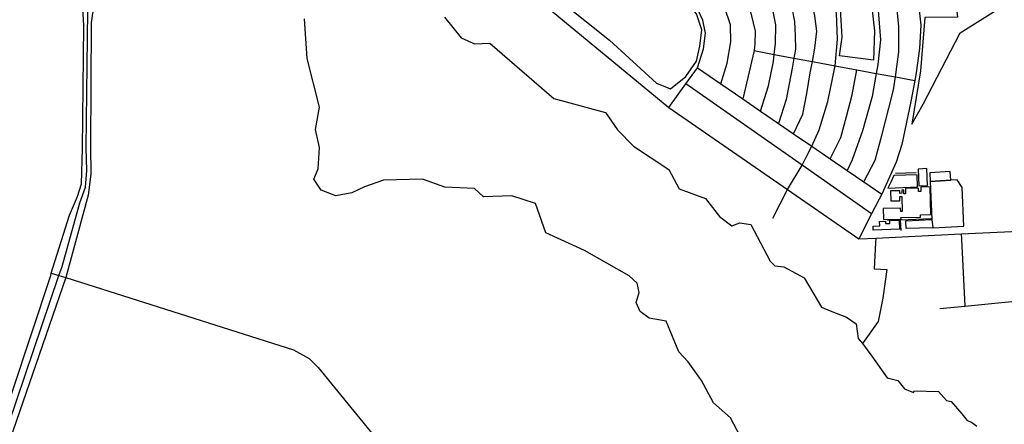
# Model space of a CAD drawing. Header units: millimetres. Extents: x 664923 to 767831, y 3118803 to 3207600.
# Tile 243 of 256: x 718275 to 720047, y 3157405 to 3158132. Entities that reach past the tile are written whole.
import ezdxf

# ---------------------------------------------------------------- set-up
doc = ezdxf.new("R2010")
doc.units = ezdxf.units.MM
for name, color, linetype in [('buildings', 5, 'Continuous'), ('parks', 8, 'Continuous'), ('roads_2', 2, 'Continuous'), ('roads_3', 3, 'Continuous')]:
    doc.layers.add(name, color=color, linetype=linetype)

msp = doc.modelspace()

# ---------------------------------------------------------------- linework, layer by layer
at = {"layer": 'buildings'}
msp.add_lwpolyline([(719859.07, 3157819.85), (719858.97, 3157824.7), (719842.16, 3157824.35), (719842.54, 3157806.25), (719858.99, 3157806.6), (719858.83, 3157814.28), (719862.76, 3157814.35), (719863.33, 3157787.49), (719860.42, 3157787.43), (719860.3, 3157793.19), (719828.91, 3157792.54), (719829.32, 3157772.8), (719861, 3157773.46), (719860.95, 3157776.59), (719896.1, 3157777.32), (719896.02, 3157781.28), (719914.36, 3157781.66), (719913.32, 3157831.54), (719896.65, 3157831.19), (719896.81, 3157823.35), (719892.7, 3157823.26), (719892.57, 3157828.94), (719868.85, 3157828.45), (719869.05, 3157818.98), (719866.01, 3157818.91), (719865.86, 3157825.72), (719862.33, 3157825.64), (719862.44, 3157819.92), (719859.07, 3157819.85)], close=True, dxfattribs=at)
at = {"layer": 'parks'}
msp.add_lwpolyline([(720066.68, 3158285.91), (720011.99, 3158177.11), (719977, 3158167.65), (719959.92, 3158162.99), (719962.75, 3158136.43), (719903.57, 3158135.97), (719896.06, 3158040.15), (719880.57, 3157944.07), (719900.96, 3157980.41), (719967.19, 3158108.48), (720043.18, 3158155.5), (720053.04, 3158161.44), (720034.55, 3158195.05), (720111.67, 3158246.01)], dxfattribs=at)
for points in [[(719446.24, 3158007.98), (719473.63, 3158030.13), (719493.08, 3158057.45), (719499, 3158084.16), (719502.37, 3158113.65), (719492.91, 3158142.55), (719471.77, 3158167.69), (719416.77, 3158211.35), (719366.24, 3158244.8), (719346.04, 3158257.55), (719316.96, 3158272.9), (719302.07, 3158258.4), (719280.58, 3158244.01), (719296.85, 3158224.07), (719250.71, 3158163.54), (719336.24, 3158095.29), (719420.74, 3158017.79), (719446.24, 3158007.98)], [(719752.04, 3158150.89), (719807.94, 3158159.52), (719813.57, 3158111.72), (719811.39, 3158059.58), (719750.2, 3158067.09), (719754.83, 3158100.68), (719752.04, 3158150.89)], [(719889.86, 3157853.39), (719847.93, 3157851.93), (719842.85, 3157840.03), (719837.29, 3157829.29), (719890.72, 3157831.53), (719889.86, 3157853.39)], [(719893.21, 3157833.14), (719908.81, 3157833.86), (719907.37, 3157864.29), (719891.76, 3157863.55), (719893.21, 3157833.14)], [(719912.75, 3157856.7), (719913.68, 3157841.3), (719950.64, 3157843.54), (719949.71, 3157858.93), (719912.75, 3157856.7)], [(719973.91, 3157760.98), (719971.15, 3157830.61), (719961.91, 3157844.11), (719950.64, 3157843.54), (719913.68, 3157841.3), (719916.55, 3157772.72), (719917.97, 3157758.02), (719973.91, 3157760.98)], [(719810.59, 3157761.08), (719822.86, 3157761.66), (719822.49, 3157769.44), (719833.12, 3157769.94), (719833.33, 3157765.58), (719841.1, 3157765.96), (719840.86, 3157770.79), (719857.39, 3157771.58), (719858.14, 3157755.78), (719810.95, 3157753.54), (719810.59, 3157761.08)], [(719869.56, 3157770.74), (719916.55, 3157772.72), (719917.97, 3157758.02), (719870.23, 3157756.59), (719869.56, 3157770.74)]]:
    msp.add_lwpolyline(points, close=True, dxfattribs=at)
at = {"layer": 'roads_2'}
msp.add_lwpolyline([(718883.35, 3158507.22), (718906.17, 3158475.23), (718931.48, 3158441.83), (718960.1, 3158398.39), (718975.25, 3158376.07), (718999.94, 3158348.64), (719031.4, 3158317.01), (719074.42, 3158280.63), (719116.29, 3158243.84), (719156.54, 3158210.65), (719442.99, 3157974.5), (719656.43, 3157827.01), (719785.33, 3157737.93), (719815.4, 3157739.4), (719969.37, 3157746.94), (720098.96, 3157753.3), (720167.52, 3157756.32), (720216.99, 3157758.49), (720259.64, 3157755.74), (720508.35, 3157479.79), (720650.64, 3157321.92), (720664.04, 3157309.35), (720680.72, 3157297.63), (720759.23, 3157270.5)], dxfattribs=at)
at = {"layer": 'roads_3'}
for points in [[(717898.28, 3156341.56), (717890.52, 3156349.02), (718051.75, 3156831.48), (718330.87, 3157672.26), (718331.86, 3157676.24), (718364.55, 3157780.48), (718379.26, 3157814.37), (718386.02, 3157836.89), (718388.01, 3157900.68), (718390.22, 3158121.28), (718386.92, 3158188.33), (718387.66, 3158231.56), (718388.43, 3158275.64), (718387.54, 3158287.19), (718387.78, 3158323.49), (718392.58, 3159035.39), (718393.22, 3159121.53), (718380.98, 3159173.36), (718375.58, 3159196.19)], [(718392.5, 3159197.25), (718394.54, 3159188.44), (718400.48, 3159162.75), (718408.79, 3159126.86), (718408.57, 3159034.49), (718407.56, 3158283.94), (718412.66, 3158187.17), (718403.87, 3158126.99), (718402.42, 3157904.36), (718403.36, 3157854.6), (718398.44, 3157816.46), (718357.91, 3157668.89), (718220.28, 3157271.02), (717941.55, 3156450.17), (717911.84, 3156362.66), (717906.44, 3156345.83), (717898.28, 3156341.56)], [(719712.36, 3158485.56), (719754.3, 3158448.87), (719783.99, 3158415.75), (719789.36, 3158407.86), (719816.2, 3158368.35), (719844.83, 3158316.94), (719870.58, 3158252.57), (719878.55, 3158224.47), (719882.37, 3158210.96), (719891.69, 3158165.1), (719896.46, 3158121.96), (719894.41, 3158080.09), (719888.46, 3158036.46), (719885.76, 3158022.56), (719878.43, 3157984.89), (719862.66, 3157907.67), (719851.97, 3157875.75), (719826.28, 3157818.51), (719828.41, 3157822.24), (719807.59, 3157782.95), (719785.33, 3157737.93)], [(719794, 3157840.62), (719814.58, 3157879.41), (719826.94, 3157926.16), (719838.85, 3157972.88), (719847.49, 3158005.93), (719850.89, 3158029.06), (719857.23, 3158074.11), (719856.8, 3158120.6), (719852.39, 3158167.9), (719847.03, 3158194.99), (719842.15, 3158215.32), (719818.15, 3158277.79), (719801.52, 3158317.4), (719781.97, 3158349.06), (719750.29, 3158392.33), (719722.4, 3158422.08), (719702.17, 3158440.33)], [(719687.16, 3158404), (719714.85, 3158378.07), (719749.61, 3158334.41), (719778.25, 3158288.45), (719799.08, 3158236.2), (719807.32, 3158206.58), (719820.13, 3158148.43), (719824.2, 3158095.87), (719819.29, 3158051.46), (719816.39, 3158035.5), (719808.9, 3157994.25), (719791.55, 3157932.07), (719773.11, 3157880.4), (719764.11, 3157861.11)], [(719630.24, 3157775.43), (719656.43, 3157827.01), (719682.84, 3157870.38), (719689.92, 3157883.94), (719700.34, 3157904.79), (719713.61, 3157934.11), (719729.57, 3157984.87), (719742.51, 3158049.28), (719746.58, 3158097.07), (719744.98, 3158143.11), (719738.46, 3158177.36), (719734.67, 3158188.33), (719726.8, 3158211.14), (719709.52, 3158250.67), (719689.37, 3158286.49), (719647.08, 3158337.97)], [(719667.75, 3157927.12), (719684.36, 3157962.16), (719691.77, 3157999.5), (719697.78, 3158036.46), (719701.46, 3158056.93), (719705.76, 3158080.83), (719709.43, 3158111.42), (719706.09, 3158139.09), (719699.23, 3158165.98), (719695.2, 3158178.41), (719685.76, 3158207.49), (719672.09, 3158240.22), (719654.95, 3158270.43), (719632.55, 3158298.78), (719622.36, 3158309.91)], [(719596.58, 3158282.95), (719616.29, 3158262.69), (719628.64, 3158243.97), (719645.04, 3158215.5), (719655.42, 3158188.67), (719660.57, 3158169.71), (719664.13, 3158156.55), (719669.6, 3158128.58), (719670.43, 3158102.98), (719670.88, 3158079.13), (719668.19, 3158063.13), (719665.16, 3158044.97), (719654.22, 3157988.62), (719640.81, 3157945.58)], [(719608.28, 3157967.86), (719622.72, 3158013.3), (719631.57, 3158057.05), (719632.88, 3158069.72), (719634.92, 3158088.97), (719635.84, 3158123.03), (719630.04, 3158149.59), (719626.92, 3158161.26), (719622.08, 3158179.28), (719606.71, 3158209.17), (719591.06, 3158234.84), (719572.33, 3158257.61)], [(719543.55, 3158227.52), (719568.61, 3158198.36), (719583.25, 3158170.56), (719588.61, 3158151.64), (719591.55, 3158141.24), (719598.47, 3158111.19), (719597.84, 3158088.37), (719597.01, 3158076.41), (719576.52, 3157989.63)], [(719536.73, 3158016.89), (719548.4, 3158053.75), (719554.73, 3158092.12), (719554.15, 3158123), (719543.32, 3158154.72), (719526.51, 3158186.34), (719515.01, 3158197.7)], [(717898.28, 3156341.56), (717900.12, 3156347.1), (718059.69, 3156827.83), (718345.76, 3157672.33), (718351.26, 3157688.58), (718383.16, 3157803.05), (718393.31, 3157831.24), (718395.67, 3157861.02), (718394.8, 3157902.31), (718397.65, 3158147.99)], [(719039.73, 3158136.64), (719069.4, 3158099.61), (719093.22, 3158088.9), (719121.05, 3158089.74), (719236, 3157990.28), (719329.3, 3157964.95), (719350.7, 3157934.14), (719379.37, 3157904.42), (719442.89, 3157862.6), (719461.83, 3157827.92), (719509.4, 3157810.65), (719534.2, 3157778.31), (719556.75, 3157761.21), (719570.7, 3157766.88), (719590.74, 3157763.76), (719625.72, 3157697.84), (719633.76, 3157689.71), (719650.1, 3157687.79), (719686.77, 3157667.77), (719717.85, 3157615.16), (719733.44, 3157608.76), (719763.19, 3157597.53), (719780.31, 3157585.11), (719784.17, 3157559.06), (719791.97, 3157550.19)], [(719442.99, 3157974.5), (719473.83, 3158016.88), (719494.81, 3158045.62), (719505.8, 3158079.76), (719508.96, 3158107.62), (719504.1, 3158131.28), (719495.3, 3158150.13)], [(719583.33, 3157360.49), (719554.04, 3157416.24), (719523.31, 3157443.15), (719501.87, 3157483.28), (719477.76, 3157517.06), (719461.11, 3157535.22), (719438.2, 3157590.21), (719407.86, 3157595.49), (719391.72, 3157607.8), (719384.66, 3157623.89), (719389.51, 3157641.55), (719386.4, 3157658.61), (719371.83, 3157671.84), (719291.42, 3157717.19), (719221.6, 3157749.21), (719203.11, 3157801.58), (719160.69, 3157815.65), (719109.81, 3157813.35), (719093.61, 3157828.36), (719040.25, 3157830.97), (718999.81, 3157845.53), (718929.82, 3157843.77), (718895.84, 3157831.43), (718872.95, 3157821.09), (718844.02, 3157815.59), (718817.58, 3157825.47), (718804.48, 3157845.49), (718812.4, 3157863.74), (718814.55, 3157902.43), (718807.43, 3157934.68), (718814.39, 3157974.96), (718792.1, 3158062.44), (718787.39, 3158133.71)], [(719597.01, 3158076.41), (719632.88, 3158069.72), (719668.19, 3158063.13), (719701.46, 3158056.93), (719742.51, 3158049.28), (719781.22, 3158042.06), (719816.39, 3158035.5), (719850.89, 3158029.06), (719885.76, 3158022.56)], [(719494.81, 3158045.62), (719536.73, 3158016.89), (719576.52, 3157989.63), (719608.28, 3157967.86), (719640.81, 3157945.58), (719667.75, 3157927.12), (719700.34, 3157904.79), (719733.71, 3157881.92), (719764.11, 3157861.11), (719794, 3157840.62), (719826.28, 3157818.51)], [(719733.71, 3157881.92), (719752.52, 3157920.37), (719762.84, 3157958.29), (719773.14, 3157997.08), (719781.22, 3158042.06)], [(719807.59, 3157782.95), (719682.84, 3157870.38), (719473.83, 3158016.88)], [(719888.15, 3157856.56), (719850.83, 3157855.77)], [(719861.18, 3157753.26), (719860.31, 3157772.16), (719836.7, 3157770.94)], [(719860.31, 3157772.16), (719915.16, 3157774.5)], [(719969.37, 3157746.94), (719969.79, 3157737.52), (719976.05, 3157617.05)], [(719815.4, 3157739.4), (719814.98, 3157730.96), (719812.48, 3157684.06), (719835.37, 3157682.91), (719828.35, 3157631.78), (719819.64, 3157589.58), (719791.97, 3157550.19), (719808.51, 3157527.21), (719836.24, 3157488.56), (719855.05, 3157483.66), (719867.29, 3157468.43), (719883.59, 3157461.9), (719884.94, 3157464.63), (719928.7, 3157463.85), (719942.92, 3157447.72), (719951.4, 3157445.81), (719970.66, 3157423.71), (719980.31, 3157411.63), (719987.83, 3157408.58), (719997.53, 3157401.44)], [(718331.86, 3157676.24), (718345.76, 3157672.33), (718357.91, 3157668.89), (718767.74, 3157538.87), (718796.04, 3157522.94), (718812.05, 3157506.77), (718975.14, 3157307.49), (719257.09, 3156962.99), (719264.7, 3156947.99), (719267.15, 3156932.92), (719263.06, 3156861.52), (719257.97, 3156843.32), (719247.94, 3156827.73), (719009.7, 3156556.65)], [(719931.12, 3157612.71), (719976.05, 3157617.05), (720108.3, 3157630.32)]]:
    msp.add_lwpolyline(points, dxfattribs=at)

doc.saveas('drawing.dxf')
